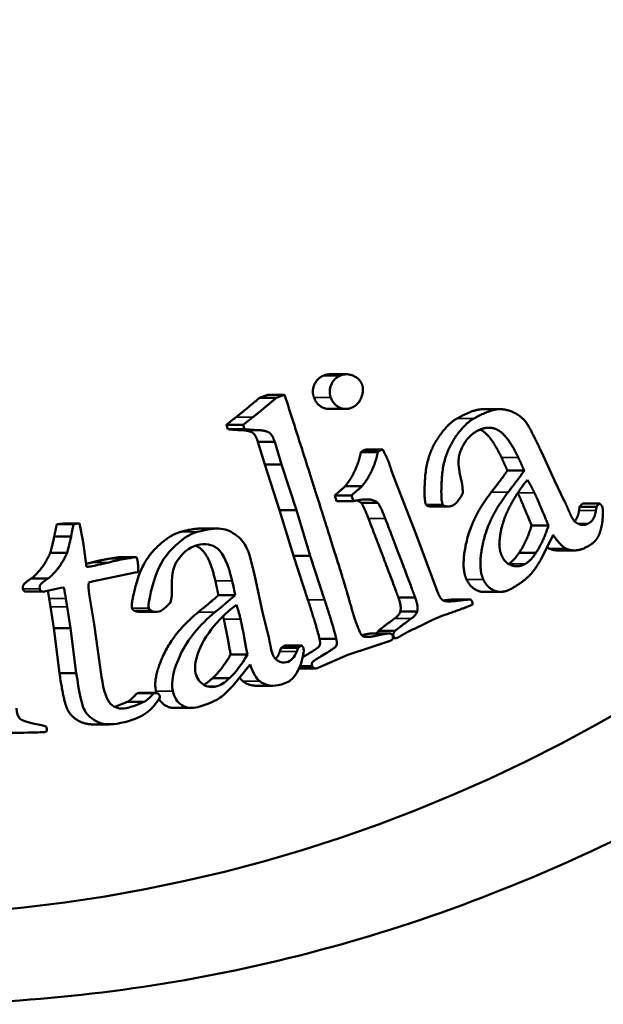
# Model space of a CAD drawing. Header units: millimetres. Extents: x 697 to 7301, y 1765 to 4597.
# Tile 4 of 39: x 1734.57 to 1741.21, y 2038.45 to 2049.68. Entities that reach past the tile are written whole.
import ezdxf

# ---------------------------------------------------------------- set-up
doc = ezdxf.new("R2010")
doc.units = ezdxf.units.MM
doc.layers.add('Visibile (ISO)', color=7, linetype='Continuous', lineweight=50)
doc.layers.add('Visibile sottile (ISO)', color=7, linetype='Continuous', lineweight=35)

msp = doc.modelspace()

# ---------------------------------------------------------------- linework, layer by layer
at = {"layer": 'Visibile (ISO)'}
for p, q in [((1738.095, 2045.635), (1738.286, 2045.635)), ((1737.391, 2045.401), (1737.296, 2045.366)), ((1737.296, 2045.366), (1737.487, 2045.366)), ((1737.391, 2045.401), (1737.582, 2045.401)), ((1737.487, 2045.366), (1737.582, 2045.401)), ((1737.582, 2045.401), (1737.621, 2045.281)), ((1738.086, 2045.24), (1738.277, 2045.24)), ((1739.843, 2045.237), (1740.034, 2045.237)), ((1736.919, 2045.059), (1737.11, 2045.059)), ((1736.919, 2045.059), (1736.935, 2045.01)), ((1737.126, 2045.01), (1737.11, 2045.059)), ((1736.935, 2045.01), (1737.126, 2045.01)), ((1737.106, 2044.998), (1737.298, 2044.998)), ((1737.278, 2044.864), (1737.47, 2044.864)), ((1737.278, 2044.864), (1737.356, 2044.607)), ((1737.547, 2044.607), (1737.47, 2044.864)), ((1738.451, 2044.749), (1738.643, 2044.749)), ((1738.51, 2044.778), (1738.485, 2044.77)), ((1738.485, 2044.77), (1738.676, 2044.77)), ((1738.51, 2044.778), (1738.702, 2044.778)), ((1738.676, 2044.77), (1738.702, 2044.778)), ((1740.507, 2044.752), (1740.656, 2044.423)), ((1737.356, 2044.607), (1737.547, 2044.607)), ((1737.356, 2044.607), (1737.524, 2044.088)), ((1737.716, 2044.088), (1737.547, 2044.607)), ((1738.8, 2044.536), (1738.843, 2044.423)), ((1740.118, 2044.537), (1740.31, 2044.537)), ((1738.272, 2044.362), (1738.464, 2044.362)), ((1738.843, 2044.423), (1739.081, 2043.81)), ((1740.656, 2044.423), (1740.771, 2044.187)), ((1738.153, 2044.255), (1738.344, 2044.255)), ((1738.153, 2044.255), (1738.174, 2044.191)), ((1738.366, 2044.191), (1738.344, 2044.255)), ((1738.174, 2044.191), (1738.366, 2044.191)), ((1738.453, 2044.17), (1738.644, 2044.17)), ((1739.226, 2044.131), (1739.417, 2044.131)), ((1739.252, 2044.129), (1739.443, 2044.129)), ((1740.941, 2044.126), (1740.935, 2044.082)), ((1740.941, 2044.126), (1741.133, 2044.126)), ((1740.977, 2044.163), (1741.169, 2044.163)), ((1741.127, 2044.082), (1741.133, 2044.126)), ((1737.524, 2044.088), (1737.716, 2044.088)), ((1737.524, 2044.088), (1737.683, 2043.568)), ((1737.875, 2043.568), (1737.716, 2044.088)), ((1735.055, 2043.936), (1734.988, 2043.927)), ((1735.18, 2043.927), (1734.988, 2043.927)), ((1735.246, 2043.936), (1735.055, 2043.936)), ((1735.246, 2043.936), (1735.18, 2043.927)), ((1735.288, 2043.722), (1735.246, 2043.936)), ((1740.395, 2043.911), (1740.587, 2043.911)), ((1735.15, 2043.785), (1734.958, 2043.785)), ((1736.627, 2043.877), (1736.818, 2043.877)), ((1739.081, 2043.81), (1739.324, 2043.157)), ((1740.64, 2043.806), (1740.503, 2043.528)), ((1735.325, 2043.439), (1735.288, 2043.722)), ((1735.104, 2043.601), (1734.913, 2043.601)), ((1737.683, 2043.568), (1737.875, 2043.568)), ((1737.683, 2043.568), (1737.847, 2043.065)), ((1738.038, 2043.065), (1737.875, 2043.568)), ((1740.252, 2043.6), (1740.444, 2043.6)), ((1740.69, 2043.628), (1740.882, 2043.628)), ((1735.896, 2043.551), (1735.705, 2043.551)), ((1735.39, 2043.274), (1735.879, 2043.375)), ((1735.879, 2043.375), (1735.914, 2043.381)), ((1734.89, 2043.309), (1734.698, 2043.309)), ((1735.353, 2043.263), (1735.39, 2043.274)), ((1737.332, 2042.923), (1737.255, 2043.28)), ((1734.641, 2043.158), (1734.833, 2043.158)), ((1734.846, 2043.159), (1734.862, 2043.165)), ((1734.862, 2043.165), (1735.032, 2043.202)), ((1735.032, 2043.202), (1735.068, 2043.205)), ((1735.413, 2042.789), (1735.356, 2043.129)), ((1737.018, 2043.118), (1736.827, 2043.118)), ((1739.85, 2043.155), (1740.041, 2043.155)), ((1734.9, 2043.078), (1734.914, 2042.986)), ((1735.091, 2043.078), (1735.105, 2042.986)), ((1738.878, 2043.09), (1739.069, 2043.09)), ((1739.51, 2043.068), (1739.701, 2043.068)), ((1734.914, 2042.986), (1734.952, 2042.742)), ((1735.105, 2042.986), (1735.143, 2042.742)), ((1736.065, 2042.94), (1735.873, 2042.94)), ((1735.928, 2042.928), (1736.12, 2042.928)), ((1737.395, 2042.665), (1737.332, 2042.923)), ((1738.9, 2042.931), (1739.091, 2042.931)), ((1735.498, 2042.186), (1735.413, 2042.789)), ((1735.143, 2042.742), (1734.952, 2042.742)), ((1734.952, 2042.742), (1735.018, 2042.228)), ((1735.143, 2042.742), (1735.21, 2042.228)), ((1738.582, 2042.682), (1738.774, 2042.682)), ((1738.651, 2042.712), (1738.842, 2042.712)), ((1737.778, 2042.545), (1737.586, 2042.545)), ((1737.979, 2042.62), (1738.17, 2042.62)), ((1738.815, 2042.628), (1738.841, 2042.628)), ((1737.158, 2042.441), (1736.967, 2042.441)), ((1737.543, 2042.517), (1737.528, 2042.476)), ((1737.735, 2042.517), (1737.543, 2042.517)), ((1737.735, 2042.517), (1737.72, 2042.476)), ((1738.303, 2042.436), (1737.971, 2042.292)), ((1738.569, 2042.525), (1738.303, 2042.436)), ((1736.996, 2042.088), (1737.188, 2042.326)), ((1735.21, 2042.228), (1735.018, 2042.228)), ((1737.745, 2042.283), (1737.936, 2042.283)), ((1737.747, 2042.288), (1737.916, 2042.288)), ((1736.954, 2042.173), (1736.763, 2042.173)), ((1735.919, 2042.002), (1735.9, 2041.999)), ((1736.091, 2041.999), (1735.9, 2041.999)), ((1735.928, 2042.003), (1736.119, 2042.003)), ((1736.11, 2042.002), (1736.091, 2041.999)), ((1737.257, 2042.086), (1737.449, 2042.086)), ((1735.98, 2041.901), (1735.788, 2041.901)), ((1736.16, 2041.948), (1736.16, 2041.963)), ((1736.328, 2041.832), (1736.52, 2041.832)), ((1735.398, 2041.645), (1735.589, 2041.645))]:
    msp.add_line(p, q, dxfattribs=at)
msp.add_ellipse((1732.724, 2059.454), major_axis=(0, -20), ratio=0.92388, dxfattribs=at)
for centre, end_param in [((1733.414, 2042.821), 1.786499), ((1733.605, 2042.821), 1.809195)]:
    msp.add_ellipse(centre, major_axis=(0, -1.629), ratio=0.92388, start_param=1.729378, end_param=end_param, dxfattribs=at)
for points, degree, knots in [([(1752.806, 2059.454), (1752.806, 2058.133), (1752.688, 2056.767), (1752.192, 2054.051), (1751.813, 2052.7), (1750.813, 2050.111), (1750.191, 2048.87), (1748.753, 2046.575), (1747.938, 2045.522), (1746.202, 2043.66), (1745.223, 2042.786), (1743.092, 2041.248), (1741.941, 2040.582), (1739.542, 2039.514), (1738.291, 2039.11), (1735.779, 2038.58), (1734.517, 2038.454), (1732.078, 2038.454), (1730.817, 2038.58), (1728.31, 2039.11), (1727.063, 2039.514), (1724.672, 2040.582), (1723.525, 2041.248), (1721.406, 2042.786), (1720.432, 2043.66), (1718.708, 2045.522), (1717.899, 2046.575), (1716.472, 2048.87), (1715.854, 2050.111), (1714.863, 2052.7), (1714.488, 2054.051), (1713.996, 2056.767), (1713.879, 2058.133), (1713.879, 2059.454), (1713.879, 2060.776), (1713.996, 2062.143), (1714.488, 2064.862), (1714.864, 2066.214), (1715.857, 2068.805), (1716.476, 2070.047), (1717.905, 2072.342), (1718.715, 2073.395), (1720.441, 2075.257), (1721.414, 2076.129), (1723.533, 2077.665), (1724.678, 2078.33), (1727.068, 2079.397), (1728.314, 2079.8), (1730.819, 2080.329), (1732.079, 2080.454), (1734.516, 2080.454), (1735.777, 2080.329), (1738.287, 2079.8), (1739.537, 2079.397), (1741.935, 2078.33), (1743.085, 2077.665), (1745.215, 2076.129), (1746.194, 2075.257), (1747.93, 2073.395), (1748.747, 2072.342), (1750.187, 2070.047), (1750.81, 2068.805), (1751.812, 2066.214), (1752.191, 2064.862), (1752.688, 2062.143), (1752.806, 2060.776), (1752.806, 2059.454)], 3, [6.338557, 6.338557, 6.338557, 6.338557, 6.734862, 6.734862, 7.131166, 7.131166, 7.527471, 7.527471, 7.923775, 7.923775, 8.31979, 8.31979, 8.715805, 8.715805, 9.11182, 9.11182, 9.507835, 9.507835, 9.90385, 9.90385, 10.299865, 10.299865, 10.69588, 10.69588, 11.091895, 11.091895, 11.4882, 11.4882, 11.884504, 11.884504, 12.280808, 12.280808, 12.677113, 12.677113, 12.677113, 13.07375, 13.07375, 13.470387, 13.470387, 13.867023, 13.867023, 14.26366, 14.26366, 14.659343, 14.659343, 15.055026, 15.055026, 15.450709, 15.450709, 15.846391, 15.846391, 16.242074, 16.242074, 16.637757, 16.637757, 17.03344, 17.03344, 17.429123, 17.429123, 17.82576, 17.82576, 18.222396, 18.222396, 18.619033, 18.619033, 19.01567, 19.01567, 19.01567, 19.01567]), ([(1737.917, 2045.37), (1737.949, 2045.286), (1738.052, 2045.24), (1738.086, 2045.24)], 2, [-2, -2, -2, -1, -0.515909, -0.515909, -0.515909]), ([(1739.843, 2045.237), (1739.823, 2045.237), (1739.709, 2045.223), (1739.547, 2045.132)], 2, [-1.205938, -1.205938, -1.205938, -1, 0, 0, 0]), ([(1739.809, 2045.005), (1739.813, 2045.004), (1739.928, 2044.947), (1740.052, 2044.687)], 2, [-1.030647, -1.030647, -1.030647, -1, 0, 0, 0]), ([(1736.586, 2043.838), (1736.499, 2043.814), (1736.406, 2043.752), (1736.205, 2043.551), (1736.133, 2043.422), (1736.044, 2043.106), (1736.026, 2043.008), (1736.035, 2042.97)], 3, [-0.02772351, -0.02772351, -0.02772351, -0.02772351, -0.01848234, -0.01848234, -0.00924117, -0.00924117, 0, 0, 0, 0]), ([(1737.163, 2043.627), (1737.138, 2043.693), (1737.096, 2043.749), (1736.98, 2043.841), (1736.92, 2043.867), (1736.794, 2043.883), (1736.704, 2043.87), (1736.586, 2043.838)], 3, [-0.06843616, -0.06843616, -0.06843616, -0.06843616, -0.04562411, -0.04562411, -0.02281205, -0.02281205, 0, 0, 0, 0]), ([(1736.569, 2043.682), (1736.601, 2043.669), (1736.727, 2043.565), (1736.794, 2043.28)], 2, [-1.294284, -1.294284, -1.294284, -1, 0, 0, 0]), ([(1736.587, 2043.688), (1736.678, 2043.713), (1736.756, 2043.699), (1736.886, 2043.592), (1736.94, 2043.47), (1736.985, 2043.28)], 3, [-0.05817299, -0.05817299, -0.05817299, -0.05817299, -0.02908649, -0.02908649, 0, 0, 0, 0]), ([(1735.104, 2043.601), (1735.078, 2043.539), (1735.044, 2043.48), (1734.961, 2043.371), (1734.923, 2043.332), (1734.89, 2043.309)], 3, [-0.0318266, -0.0318266, -0.0318266, -0.0318266, -0.0159133, -0.0159133, 0, 0, 0, 0]), ([(1734.89, 2043.309), (1734.839, 2043.276), (1734.81, 2043.252), (1734.793, 2043.225), (1734.79, 2043.208), (1734.793, 2043.189)], 3, [-0.04055792, -0.04055792, -0.04055792, -0.04055792, -0.02027896, -0.02027896, 0, 0, 0, 0]), ([(1739.654, 2043.297), (1739.701, 2043.198), (1739.817, 2043.155), (1739.85, 2043.155)], 2, [-2, -2, -2, -1, -0.636847, -0.636847, -0.636847]), ([(1734.602, 2043.189), (1734.604, 2043.174), (1734.627, 2043.158), (1734.641, 2043.158)], 2, [-2, -2, -2, -1, -0.301598, -0.301598, -0.301598]), ([(1734.793, 2043.189), (1734.794, 2043.179), (1734.8, 2043.171), (1734.818, 2043.158), (1734.83, 2043.156), (1734.846, 2043.159)], 3, [-0.01365169, -0.01365169, -0.01365169, -0.01365169, -0.00682585, -0.00682585, 0, 0, 0, 0]), ([(1736.591, 2042.442), (1736.629, 2042.555), (1736.691, 2042.662), (1736.864, 2042.865), (1736.95, 2042.946), (1737.035, 2043.007)], 3, [-0.05541355, -0.05541355, -0.05541355, -0.05541355, -0.02770678, -0.02770678, 0, 0, 0, 0]), ([(1736.789, 2042.923), (1736.611, 2042.778), (1736.48, 2042.617), (1736.314, 2042.265), (1736.284, 2042.126), (1736.308, 2042.024)], 3, [-0.07392703, -0.07392703, -0.07392703, -0.07392703, -0.03696352, -0.03696352, 0, 0, 0, 0]), ([(1737.979, 2042.62), (1737.993, 2042.562), (1737.964, 2042.516), (1737.811, 2042.424), (1737.788, 2042.41)], 2, [-4, -4, -4, -3, -2, -1.76274, -1.76274, -1.76274]), ([(1735.018, 2042.228), (1735.065, 2041.912), (1735.145, 2041.734), (1735.312, 2041.645), (1735.398, 2041.645)], 2, [-3, -3, -3, -2, -1, -0.311306, -0.311306, -0.311306]), ([(1735.21, 2042.228), (1735.241, 2042.018), (1735.269, 2041.883), (1735.323, 2041.764), (1735.369, 2041.717), (1735.501, 2041.646), (1735.579, 2041.637), (1735.671, 2041.653)], 3, [-0.08441882, -0.08441882, -0.08441882, -0.08441882, -0.05627921, -0.05627921, -0.02813961, -0.02813961, 0, 0, 0, 0]), ([(1736.81, 2042.079), (1736.754, 2042.064), (1736.704, 2042.07), (1736.613, 2042.127), (1736.583, 2042.171), (1736.569, 2042.23)], 3, [-0.03087112, -0.03087112, -0.03087112, -0.03087112, -0.01543556, -0.01543556, 0, 0, 0, 0]), ([(1736.16, 2041.963), (1736.158, 2041.977), (1736.152, 2041.988), (1736.134, 2042.002), (1736.123, 2042.004), (1736.11, 2042.002)], 3, [-0.008075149, -0.008075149, -0.008075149, -0.008075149, -0.004037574, -0.004037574, 0, 0, 0, 0]), ([(1736.308, 2042.024), (1736.325, 2041.952), (1736.359, 2041.898), (1736.461, 2041.83), (1736.522, 2041.823), (1736.594, 2041.843)], 3, [-0.0328976, -0.0328976, -0.0328976, -0.0328976, -0.0164488, -0.0164488, 0, 0, 0, 0]), ([(1735.671, 2041.653), (1735.801, 2041.675), (1735.902, 2041.709), (1736.049, 2041.801), (1736.11, 2041.865), (1736.16, 2041.948)], 3, [-0.05209524, -0.05209524, -0.05209524, -0.05209524, -0.02604762, -0.02604762, 0, 0, 0, 0]), ([(1736.152, 2041.935), (1736.178, 2041.891), (1736.267, 2041.832), (1736.328, 2041.832)], 2, [-1.532527, -1.532527, -1.532527, -1, -0.365978, -0.365978, -0.365978]), ([(1734.735, 2041.653), (1734.642, 2041.672), (1734.585, 2041.691), (1734.545, 2041.733), (1734.533, 2041.771), (1734.53, 2041.828)], 3, [-0.02236669, -0.02236669, -0.02236669, -0.02236669, -0.01118335, -0.01118335, 0, 0, 0, 0])]:
    msp.add_open_spline(points, degree=degree, knots=knots, dxfattribs=at)
for points, degree in [([(1738.021, 2045.619), (1737.95, 2045.587), (1737.889, 2045.441), (1737.917, 2045.37)], 2), ([(1738.095, 2045.635), (1738.058, 2045.635), (1738.021, 2045.619)], 2), ([(1738.108, 2045.37), (1738.081, 2045.441), (1738.142, 2045.587), (1738.213, 2045.619)], 2), ([(1738.213, 2045.619), (1738.286, 2045.652), (1738.439, 2045.585), (1738.463, 2045.521)], 2), ([(1738.463, 2045.521), (1738.488, 2045.456), (1738.425, 2045.29), (1738.352, 2045.257)], 2), ([(1737.296, 2045.366), (1737.121, 2045.22), (1737.03, 2045.148)], 2), ([(1737.222, 2045.148), (1737.313, 2045.22), (1737.487, 2045.366)], 2), ([(1738.352, 2045.257), (1738.279, 2045.224), (1738.141, 2045.286), (1738.108, 2045.37)], 2), ([(1737.621, 2045.281), (1738.194, 2043.489), (1738.296, 2043.14)], 2), ([(1739.739, 2045.132), (1739.901, 2045.223), (1740.089, 2045.247), (1740.287, 2045.156), (1740.345, 2045.068)], 2), ([(1737.03, 2045.148), (1736.969, 2045.1), (1736.919, 2045.059)], 2), ([(1737.11, 2045.059), (1737.161, 2045.1), (1737.222, 2045.148)], 2), ([(1739.547, 2045.132), (1739.428, 2045.066), (1739.198, 2044.7), (1739.166, 2044.206), (1739.191, 2044.153)], 2), ([(1739.383, 2044.153), (1739.357, 2044.206), (1739.389, 2044.7), (1739.619, 2045.066), (1739.739, 2045.132)], 2), ([(1740.243, 2044.687), (1740.119, 2044.947), (1739.896, 2045.057), (1739.771, 2044.987)], 2), ([(1740.345, 2045.068), (1740.374, 2045.029), (1740.507, 2044.752)], 2), ([(1736.935, 2045.01), (1736.982, 2045.003), (1737.106, 2044.998)], 2), ([(1737.106, 2044.998), (1737.19, 2044.991), (1737.254, 2044.94), (1737.278, 2044.864)], 2), ([(1737.298, 2044.998), (1737.174, 2045.003), (1737.126, 2045.01)], 2), ([(1737.47, 2044.864), (1737.445, 2044.94), (1737.381, 2044.991), (1737.298, 2044.998)], 2), ([(1739.771, 2044.987), (1739.638, 2044.913), (1739.578, 2044.739)], 2), ([(1738.451, 2044.749), (1738.431, 2044.639), (1738.33, 2044.428), (1738.272, 2044.362)], 2), ([(1738.485, 2044.77), (1738.472, 2044.764), (1738.451, 2044.749)], 2), ([(1738.464, 2044.362), (1738.522, 2044.428), (1738.623, 2044.639), (1738.643, 2044.749)], 2), ([(1738.643, 2044.749), (1738.663, 2044.764), (1738.676, 2044.77)], 2), ([(1738.702, 2044.778), (1738.75, 2044.679), (1738.768, 2044.634)], 2), ([(1739.578, 2044.739), (1739.541, 2044.63), (1739.597, 2044.416)], 2), ([(1740.052, 2044.687), (1740.091, 2044.606), (1740.118, 2044.537)], 2), ([(1740.31, 2044.537), (1740.282, 2044.606), (1740.243, 2044.687)], 2), ([(1738.768, 2044.634), (1738.772, 2044.622), (1738.8, 2044.536)], 2), ([(1740.118, 2044.537), (1740.088, 2044.487), (1739.936, 2044.291)], 2), ([(1740.127, 2044.291), (1740.279, 2044.487), (1740.31, 2044.537)], 2), ([(1738.272, 2044.362), (1738.264, 2044.35), (1738.153, 2044.255)], 2), ([(1738.344, 2044.255), (1738.455, 2044.35), (1738.464, 2044.362)], 2), ([(1739.597, 2044.416), (1739.612, 2044.357), (1739.61, 2044.277)], 2), ([(1740.349, 2044.433), (1740.244, 2044.313), (1740.054, 2043.952), (1740.034, 2043.774)], 2), ([(1740.427, 2044.286), (1740.4, 2044.342), (1740.349, 2044.433)], 2), ([(1739.61, 2044.277), (1739.554, 2044.172), (1739.505, 2044.145)], 2), ([(1739.936, 2044.291), (1739.72, 2044.013), (1739.587, 2043.438), (1739.654, 2043.297)], 2), ([(1739.845, 2043.297), (1739.778, 2043.438), (1739.912, 2044.013), (1740.127, 2044.291)], 2), ([(1740.237, 2044.283), (1740.288, 2044.176), (1740.395, 2043.911)], 2), ([(1740.587, 2043.911), (1740.477, 2044.18), (1740.427, 2044.286)], 2), ([(1738.644, 2044.17), (1738.626, 2044.19), (1738.516, 2044.22), (1738.366, 2044.191)], 2), ([(1738.403, 2044.198), (1738.439, 2044.186), (1738.453, 2044.17)], 2), ([(1738.453, 2044.17), (1738.481, 2044.138), (1738.537, 2043.992)], 2), ([(1738.728, 2043.992), (1738.672, 2044.138), (1738.644, 2044.17)], 2), ([(1739.191, 2044.153), (1739.2, 2044.134), (1739.226, 2044.131)], 2), ([(1739.226, 2044.131), (1739.239, 2044.129), (1739.252, 2044.129)], 2), ([(1739.417, 2044.131), (1739.392, 2044.134), (1739.383, 2044.153)], 2), ([(1739.505, 2044.145), (1739.465, 2044.122), (1739.417, 2044.131)], 2), ([(1740.771, 2044.187), (1740.794, 2044.138), (1740.808, 2044.105)], 2), ([(1740.977, 2044.163), (1740.95, 2044.136), (1740.941, 2044.126)], 2), ([(1741.133, 2044.126), (1741.141, 2044.136), (1741.169, 2044.163)], 2), ([(1741.169, 2044.163), (1741.193, 2044.142), (1741.198, 2044.13)], 2), ([(1741.198, 2044.13), (1741.212, 2044.1), (1741.205, 2043.997)], 2), ([(1740.808, 2044.105), (1740.834, 2044.044), (1740.847, 2044.016)], 2), ([(1740.847, 2044.016), (1740.879, 2043.949), (1740.935, 2043.928)], 2), ([(1740.935, 2044.082), (1740.925, 2044.004), (1740.885, 2043.961)], 2), ([(1741.041, 2043.934), (1741.113, 2043.974), (1741.127, 2044.082)], 2), ([(1734.988, 2043.927), (1734.978, 2043.886), (1734.958, 2043.785)], 2), ([(1735.18, 2043.927), (1735.172, 2043.9), (1735.162, 2043.852), (1735.15, 2043.785)], 3), ([(1738.537, 2043.992), (1738.819, 2043.255), (1738.878, 2043.09)], 2), ([(1739.069, 2043.09), (1739.011, 2043.255), (1738.728, 2043.992)], 2), ([(1740.395, 2043.911), (1740.336, 2043.72), (1740.252, 2043.6)], 2), ([(1740.444, 2043.6), (1740.527, 2043.72), (1740.587, 2043.911)], 2), ([(1740.935, 2043.928), (1740.992, 2043.906), (1741.041, 2043.934)], 2), ([(1741.205, 2043.997), (1741.194, 2043.862), (1741.147, 2043.774)], 2), ([(1734.958, 2043.785), (1734.93, 2043.651), (1734.913, 2043.601)], 2), ([(1735.15, 2043.785), (1735.13, 2043.696), (1735.115, 2043.635), (1735.104, 2043.601)], 3), ([(1736.395, 2043.838), (1736.264, 2043.802), (1735.964, 2043.501), (1735.83, 2043.027), (1735.844, 2042.97)], 2), ([(1736.627, 2043.877), (1736.538, 2043.877), (1736.395, 2043.838)], 2), ([(1740.788, 2043.649), (1740.722, 2043.68), (1740.64, 2043.806)], 2), ([(1736.348, 2043.493), (1736.411, 2043.596), (1736.491, 2043.661), (1736.587, 2043.688)], 3), ([(1740.034, 2043.774), (1740.017, 2043.645), (1740.057, 2043.562)], 2), ([(1741.035, 2043.674), (1740.899, 2043.597), (1740.788, 2043.649)], 2), ([(1741.147, 2043.774), (1741.114, 2043.718), (1741.035, 2043.674)], 2), ([(1734.913, 2043.601), (1734.873, 2043.507), (1734.749, 2043.344), (1734.698, 2043.309)], 2), ([(1737.255, 2043.28), (1737.208, 2043.481), (1737.177, 2043.597), (1737.163, 2043.627)], 3), ([(1740.057, 2043.562), (1740.095, 2043.481), (1740.246, 2043.431), (1740.323, 2043.474)], 2), ([(1740.252, 2043.6), (1740.191, 2043.508), (1740.132, 2043.474)], 2), ([(1740.323, 2043.474), (1740.383, 2043.507), (1740.444, 2043.6)], 2), ([(1740.57, 2043.665), (1740.583, 2043.655), (1740.596, 2043.649)], 2), ([(1740.596, 2043.649), (1740.641, 2043.628), (1740.69, 2043.628)], 2), ([(1735.391, 2043.492), (1735.352, 2043.482), (1735.32, 2043.475)], 2), ([(1735.375, 2043.445), (1735.369, 2043.444), (1735.352, 2043.442), (1735.325, 2043.439)], 3), ([(1735.582, 2043.492), (1735.48, 2043.467), (1735.411, 2043.452), (1735.375, 2043.445)], 3), ([(1735.579, 2043.532), (1735.489, 2043.517), (1735.391, 2043.492)], 2), ([(1735.705, 2043.551), (1735.622, 2043.54), (1735.579, 2043.532)], 2), ([(1735.77, 2043.532), (1735.71, 2043.522), (1735.647, 2043.508), (1735.582, 2043.492)], 3), ([(1735.896, 2043.551), (1735.841, 2043.543), (1735.799, 2043.537), (1735.77, 2043.532)], 3), ([(1735.912, 2043.478), (1735.909, 2043.497), (1735.904, 2043.521), (1735.896, 2043.551)], 3), ([(1735.914, 2043.381), (1735.915, 2043.427), (1735.915, 2043.459), (1735.912, 2043.478)], 3), ([(1736.299, 2043.174), (1736.292, 2043.322), (1736.309, 2043.428), (1736.348, 2043.493)], 3), ([(1740.503, 2043.528), (1740.425, 2043.396), (1740.374, 2043.345)], 2), ([(1740.374, 2043.345), (1740.293, 2043.264), (1740.161, 2043.19)], 2), ([(1734.698, 2043.309), (1734.623, 2043.259), (1734.597, 2043.218), (1734.602, 2043.189)], 2), ([(1735.356, 2043.129), (1735.349, 2043.179), (1735.348, 2043.223), (1735.353, 2043.263)], 3), ([(1736.794, 2043.28), (1736.814, 2043.192), (1736.827, 2043.118)], 2), ([(1736.985, 2043.28), (1736.999, 2043.222), (1737.01, 2043.168), (1737.018, 2043.118)], 3), ([(1740.161, 2043.19), (1740.063, 2043.136), (1739.893, 2043.198), (1739.845, 2043.297)], 2), ([(1736.282, 2043.035), (1736.295, 2043.087), (1736.301, 2043.133), (1736.299, 2043.174)], 3), ([(1736.827, 2043.118), (1736.787, 2043.078), (1736.598, 2042.923)], 2), ([(1737.018, 2043.118), (1736.992, 2043.091), (1736.915, 2043.026), (1736.789, 2042.923)], 3), ([(1738.296, 2043.14), (1738.354, 2042.934), (1738.358, 2042.921)], 2), ([(1739.324, 2043.157), (1739.352, 2043.077), (1739.427, 2043.037), (1739.568, 2043.056)], 2), ([(1736.153, 2042.932), (1736.189, 2042.942), (1736.232, 2042.977), (1736.282, 2043.035)], 3), ([(1737.035, 2043.007), (1737.055, 2042.94), (1737.071, 2042.886), (1737.08, 2042.846)], 3), ([(1737.847, 2043.065), (1737.963, 2042.702), (1737.979, 2042.62)], 2), ([(1738.17, 2042.62), (1738.154, 2042.702), (1738.038, 2043.065)], 2), ([(1738.878, 2043.09), (1738.915, 2042.992), (1738.9, 2042.931)], 2), ([(1739.091, 2042.931), (1739.107, 2042.992), (1739.069, 2043.09)], 2), ([(1739.51, 2043.068), (1739.469, 2043.068), (1739.389, 2043.057)], 2), ([(1739.721, 2043.009), (1739.642, 2042.977), (1739.519, 2042.932)], 2), ([(1739.568, 2043.056), (1739.657, 2043.068), (1739.701, 2043.068)], 2), ([(1739.701, 2043.068), (1739.713, 2043.056), (1739.718, 2043.044)], 2), ([(1739.718, 2043.044), (1739.722, 2043.032), (1739.721, 2043.009)], 2), ([(1735.844, 2042.97), (1735.849, 2042.949), (1735.873, 2042.94)], 2), ([(1735.873, 2042.94), (1735.901, 2042.928), (1735.928, 2042.928)], 2), ([(1736.035, 2042.97), (1736.039, 2042.956), (1736.048, 2042.946), (1736.065, 2042.94)], 3), ([(1736.065, 2042.94), (1736.094, 2042.927), (1736.124, 2042.924), (1736.153, 2042.932)], 3), ([(1736.598, 2042.923), (1736.33, 2042.705), (1736.081, 2042.177), (1736.117, 2042.024)], 2), ([(1738.358, 2042.921), (1738.437, 2042.676), (1738.464, 2042.656)], 2), ([(1738.9, 2042.931), (1738.891, 2042.893), (1738.834, 2042.851)], 2), ([(1739.025, 2042.851), (1739.082, 2042.893), (1739.091, 2042.931)], 2), ([(1739.519, 2042.932), (1739.35, 2042.873), (1739.296, 2042.849)], 2), ([(1736.881, 2042.876), (1736.886, 2042.86), (1736.889, 2042.846)], 2), ([(1736.889, 2042.846), (1736.916, 2042.73), (1736.967, 2042.441)], 2), ([(1737.08, 2042.846), (1737.098, 2042.768), (1737.124, 2042.634), (1737.158, 2042.441)], 3), ([(1738.834, 2042.851), (1738.656, 2042.72), (1738.651, 2042.712)], 2), ([(1738.842, 2042.712), (1738.847, 2042.72), (1739.025, 2042.851)], 2), ([(1739.296, 2042.849), (1739.272, 2042.838), (1738.985, 2042.698)], 2), ([(1737.414, 2042.576), (1737.41, 2042.6), (1737.404, 2042.629), (1737.395, 2042.665)], 3), ([(1738.582, 2042.682), (1738.549, 2042.682), (1738.459, 2042.661)], 2), ([(1738.464, 2042.656), (1738.501, 2042.626), (1738.759, 2042.687), (1738.786, 2042.68)], 2), ([(1738.651, 2042.712), (1738.636, 2042.697), (1738.631, 2042.682)], 2), ([(1738.811, 2042.657), (1738.819, 2042.632), (1738.807, 2042.606), (1738.782, 2042.597)], 2), ([(1738.786, 2042.68), (1738.805, 2042.677), (1738.811, 2042.657)], 2), ([(1738.823, 2042.648), (1738.811, 2042.679), (1738.842, 2042.712)], 2), ([(1738.985, 2042.698), (1738.929, 2042.67), (1738.877, 2042.635)], 2), ([(1737.434, 2042.48), (1737.429, 2042.5), (1737.423, 2042.532), (1737.414, 2042.576)], 3), ([(1737.586, 2042.545), (1737.554, 2042.526), (1737.543, 2042.517)], 2), ([(1737.778, 2042.545), (1737.756, 2042.532), (1737.742, 2042.523), (1737.735, 2042.517)], 3), ([(1737.799, 2042.506), (1737.797, 2042.514), (1737.79, 2042.527), (1737.778, 2042.545)], 3), ([(1737.895, 2042.313), (1737.887, 2042.338), (1737.908, 2042.368), (1738.156, 2042.516), (1738.184, 2042.562), (1738.17, 2042.62)], 2), ([(1738.782, 2042.597), (1738.769, 2042.592), (1738.569, 2042.525)], 2), ([(1738.841, 2042.628), (1738.827, 2042.638), (1738.823, 2042.648)], 2), ([(1738.877, 2042.635), (1738.866, 2042.63), (1738.841, 2042.628)], 2), ([(1736.569, 2042.23), (1736.555, 2042.29), (1736.562, 2042.361), (1736.591, 2042.442)], 3), ([(1736.967, 2042.441), (1736.869, 2042.269), (1736.763, 2042.173)], 2), ([(1737.158, 2042.441), (1737.093, 2042.326), (1737.025, 2042.237), (1736.954, 2042.173)], 3), ([(1737.501, 2042.372), (1737.468, 2042.395), (1737.446, 2042.431), (1737.434, 2042.48)], 3), ([(1737.528, 2042.476), (1737.51, 2042.423), (1737.479, 2042.391)], 2), ([(1737.72, 2042.476), (1737.696, 2042.408), (1737.658, 2042.367), (1737.605, 2042.353)], 3), ([(1737.779, 2042.374), (1737.798, 2042.44), (1737.805, 2042.484), (1737.799, 2042.506)], 3), ([(1737.188, 2042.326), (1737.224, 2042.23), (1737.261, 2042.167), (1737.299, 2042.137)], 3), ([(1737.605, 2042.353), (1737.57, 2042.343), (1737.535, 2042.349), (1737.501, 2042.372)], 3), ([(1737.675, 2042.171), (1737.718, 2042.22), (1737.753, 2042.288), (1737.779, 2042.374)], 3), ([(1737.916, 2042.288), (1737.901, 2042.294), (1737.895, 2042.313)], 2), ([(1737.971, 2042.292), (1737.937, 2042.277), (1737.916, 2042.288)], 2), ([(1735.601, 2041.88), (1735.556, 2041.925), (1735.521, 2042.027), (1735.498, 2042.186)], 3), ([(1736.763, 2042.173), (1736.709, 2042.121), (1736.662, 2042.097)], 2), ([(1736.954, 2042.173), (1736.902, 2042.122), (1736.854, 2042.091), (1736.81, 2042.079)], 3), ([(1737.07, 2042.179), (1737.089, 2042.152), (1737.108, 2042.137)], 2), ([(1737.108, 2042.137), (1737.172, 2042.086), (1737.257, 2042.086)], 2), ([(1737.299, 2042.137), (1737.365, 2042.085), (1737.447, 2042.073), (1737.546, 2042.1)], 3), ([(1737.546, 2042.1), (1737.603, 2042.116), (1737.646, 2042.14), (1737.675, 2042.171)], 3), ([(1735.9, 2041.999), (1735.831, 2041.921), (1735.788, 2041.901)], 2), ([(1735.928, 2042.003), (1735.923, 2042.003), (1735.919, 2042.002)], 2), ([(1736.091, 2041.999), (1736.046, 2041.947), (1736.008, 2041.914), (1735.98, 2041.901)], 3), ([(1736.117, 2042.024), (1736.119, 2042.013), (1736.122, 2042.003)], 2), ([(1736.833, 2041.941), (1736.873, 2041.966), (1736.928, 2042.015), (1736.996, 2042.088)], 3), ([(1735.779, 2041.829), (1735.704, 2041.816), (1735.645, 2041.833), (1735.601, 2041.88)], 3), ([(1735.788, 2041.901), (1735.701, 2041.864), (1735.646, 2041.845)], 2), ([(1735.98, 2041.901), (1735.882, 2041.859), (1735.815, 2041.835), (1735.779, 2041.829)], 3), ([(1736.594, 2041.843), (1736.69, 2041.869), (1736.77, 2041.902), (1736.833, 2041.941)], 3), ([(1734.865, 2041.621), (1734.837, 2041.631), (1734.794, 2041.641), (1734.735, 2041.653)], 3), ([(1734.419, 2041.544), (1734.457, 2041.547), (1734.535, 2041.55), (1734.654, 2041.551)], 3), ([(1734.654, 2041.551), (1734.741, 2041.553), (1734.812, 2041.555), (1734.868, 2041.559)], 3), ([(1734.875, 2041.594), (1734.874, 2041.602), (1734.871, 2041.611), (1734.865, 2041.621)], 3), ([(1734.868, 2041.559), (1734.873, 2041.573), (1734.875, 2041.585), (1734.875, 2041.594)], 3)]:
    msp.add_open_spline(points, degree=degree, dxfattribs=at)
at = {"layer": 'Visibile sottile (ISO)'}
for p, q in [((1738.021, 2045.619), (1738.213, 2045.619)), ((1738.108, 2045.37), (1737.917, 2045.37)), ((1737.03, 2045.148), (1737.222, 2045.148)), ((1739.547, 2045.132), (1739.739, 2045.132)), ((1740.052, 2044.687), (1740.243, 2044.687)), ((1739.936, 2044.291), (1740.127, 2044.291)), ((1740.427, 2044.286), (1740.239, 2044.286)), ((1739.191, 2044.153), (1739.383, 2044.153)), ((1740.935, 2044.082), (1741.127, 2044.082)), ((1738.537, 2043.992), (1738.728, 2043.992)), ((1740.922, 2043.934), (1741.041, 2043.934)), ((1736.586, 2043.838), (1736.395, 2043.838)), ((1740.596, 2043.649), (1740.788, 2043.649)), ((1735.375, 2043.445), (1735.324, 2043.445)), ((1735.582, 2043.492), (1735.391, 2043.492)), ((1735.77, 2043.532), (1735.579, 2043.532)), ((1740.132, 2043.474), (1740.323, 2043.474)), ((1736.985, 2043.28), (1736.794, 2043.28)), ((1739.654, 2043.297), (1739.845, 2043.297)), ((1734.793, 2043.189), (1734.602, 2043.189)), ((1735.091, 2043.078), (1734.9, 2043.078)), ((1737.847, 2043.065), (1738.038, 2043.065)), ((1739.392, 2043.056), (1739.568, 2043.056)), ((1735.105, 2042.986), (1734.914, 2042.986)), ((1736.035, 2042.97), (1735.844, 2042.97)), ((1736.789, 2042.923), (1736.598, 2042.923)), ((1736.889, 2042.846), (1737.08, 2042.846)), ((1738.834, 2042.851), (1739.025, 2042.851)), ((1738.814, 2042.648), (1738.823, 2042.648)), ((1737.72, 2042.476), (1737.528, 2042.476)), ((1737.605, 2042.353), (1737.542, 2042.353)), ((1737.758, 2042.313), (1737.895, 2042.313)), ((1737.299, 2042.137), (1737.108, 2042.137)), ((1735.919, 2042.002), (1736.11, 2042.002)), ((1736.308, 2042.024), (1736.117, 2042.024)), ((1736.81, 2042.079), (1736.7, 2042.079)), ((1735.779, 2041.829), (1735.691, 2041.829))]:
    msp.add_line(p, q, dxfattribs=at)

doc.saveas('drawing.dxf')
